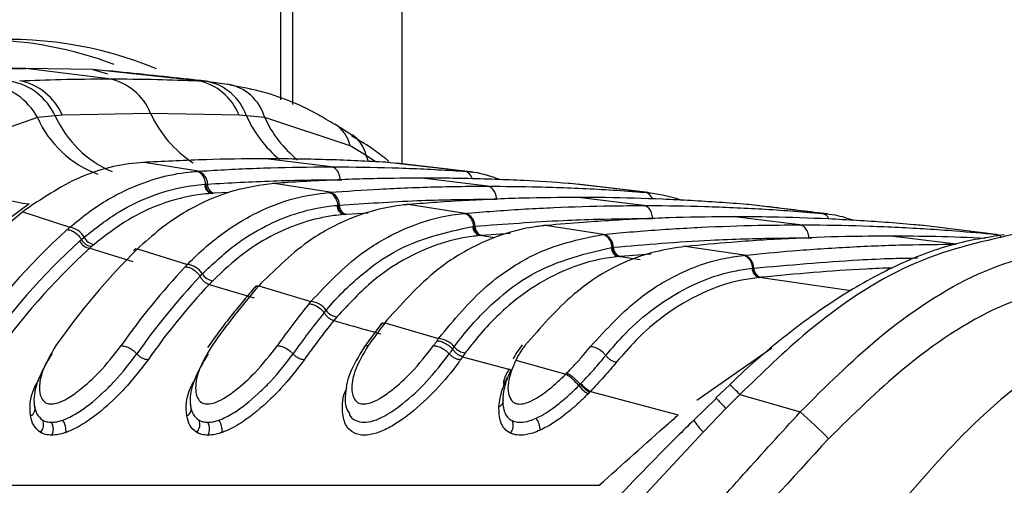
# Model space of a CAD drawing. Header units: millimetres. Extents: x 20 to 23339, y 40 to 19992.
# Tile 128 of 154: x 18136 to 18185, y 5893 to 5916. Entities that reach past the tile are written whole.
import ezdxf

# ---------------------------------------------------------------- set-up
doc = ezdxf.new("R2010")
doc.units = ezdxf.units.MM
doc.header["$LTSCALE"] = 2

msp = doc.modelspace()

# ---------------------------------------------------------------- linework, layer by layer
at = {"color": 8, "linetype": 'Continuous', "lineweight": 25}
for p, q in [((18148.631, 5911.814), (18148.631, 6410.022)), ((18154.646, 6410.022), (18154.646, 5908.625)), ((18152.993, 5908.74), (18152.88, 5909.041)), ((18153.333, 5908.726), (18152.88, 5909.041)), ((18151.59, 5907.832), (18151.67, 5907.831)), ((18146.052, 5907.195), (18145.309, 5907.158)), ((18152.981, 5906.174), (18151.881, 5906.11)), ((18159.288, 5904.938), (18158.529, 5905.053)), ((18160.047, 5905.156), (18158.634, 5905.063)), ((18174.924, 5904.945), (18175.074, 5904.942)), ((18166.528, 5903.846), (18165.432, 5904.01)), ((18167.074, 5904.131), (18165.526, 5904.019)), ((18177.026, 5902.301), (18172.444, 5902.97)), ((18169.338, 5896.867), (18173.079, 5899.471))]:
    msp.add_line(p, q, dxfattribs=at)
at = {"color": 7, "linetype": 'Continuous', "lineweight": 25}
for p, q in [((18149.216, 5911.58), (18149.216, 6410.022)), ((18132.592, 5913.313), (18135.928, 5913.367)), ((18135.928, 5913.367), (18134.452, 5913.367)), ((18140.058, 5912.856), (18135.928, 5913.367)), ((18139.264, 5913.313), (18135.928, 5913.367)), ((18144.5, 5912.76), (18139.264, 5913.313)), ((18139.264, 5913.313), (18139.99, 5913.112)), ((18144.5, 5912.76), (18144.927, 5912.734)), ((18144.927, 5912.734), (18145.949, 5912.599)), ((18142.142, 5911.138), (18137.745, 5911.043)), ((18146.544, 5911.043), (18142.142, 5911.138)), ((18136.502, 5910.932), (18132.462, 5909.515)), ((18137.383, 5911.022), (18136.502, 5910.932)), ((18137.745, 5911.043), (18137.383, 5911.022)), ((18146.911, 5911.022), (18146.544, 5911.043)), ((18147.823, 5910.932), (18146.911, 5911.022)), ((18152.075, 5909.515), (18147.823, 5910.932)), ((18152.163, 5910.048), (18151.312, 5910.597)), ((18152.88, 5909.041), (18152.075, 5909.515)), ((18141.824, 5908.696), (18141.76, 5908.698)), ((18141.918, 5908.701), (18141.824, 5908.696)), ((18144.501, 5908.256), (18141.824, 5908.696)), ((18151.14, 5908.474), (18147.883, 5908.877)), ((18153.942, 5908.696), (18153.849, 5908.701)), ((18154.003, 5908.747), (18153.865, 5908.869)), ((18157.778, 5908.256), (18153.942, 5908.696)), ((18158.209, 5908.215), (18154.41, 5908.652)), ((18144.413, 5908.25), (18144.501, 5908.256)), ((18157.778, 5908.256), (18157.865, 5908.25)), ((18148.292, 5907.646), (18148.224, 5907.648)), ((18148.37, 5907.652), (18148.292, 5907.646)), ((18151.066, 5907.207), (18148.292, 5907.646)), ((18158.918, 5907.511), (18155.661, 5907.914)), ((18163.031, 5907.646), (18162.952, 5907.652)), ((18166.769, 5907.207), (18163.031, 5907.646)), ((18144.83, 5907.606), (18144.886, 5907.61)), ((18144.887, 5907.61), (18144.972, 5907.616)), ((18145.223, 5907.153), (18145.165, 5907.149)), ((18145.309, 5907.158), (18145.223, 5907.153)), ((18150.992, 5907.201), (18151.066, 5907.207)), ((18166.923, 5907.192), (18163.403, 5907.608)), ((18166.769, 5907.207), (18166.843, 5907.201)), ((18166.696, 5906.549), (18163.44, 5906.952)), ((18136.097, 5906.629), (18134.934, 5905.765)), ((18135.926, 5906.359), (18135.777, 5906.241)), ((18135.777, 5906.241), (18138.119, 5905.468)), ((18151.421, 5906.557), (18151.469, 5906.561)), ((18151.469, 5906.561), (18151.541, 5906.567)), ((18154.97, 5906.598), (18154.898, 5906.599)), ((18155.037, 5906.604), (18154.97, 5906.598)), ((18157.814, 5906.16), (18154.97, 5906.598)), ((18171.908, 5906.598), (18171.841, 5906.604)), ((18175.577, 5906.16), (18171.908, 5906.598)), ((18151.808, 5906.104), (18151.759, 5906.1)), ((18151.881, 5906.11), (18151.808, 5906.104)), ((18157.75, 5906.154), (18157.814, 5906.16)), ((18174.474, 5905.587), (18171.218, 5905.99)), ((18175.577, 5906.16), (18175.641, 5906.154)), ((18158.188, 5905.51), (18158.23, 5905.514)), ((18158.23, 5905.514), (18158.293, 5905.52)), ((18161.803, 5905.552), (18161.728, 5905.553)), ((18161.862, 5905.558), (18161.803, 5905.552)), ((18164.701, 5905.115), (18161.803, 5905.552)), ((18180.632, 5905.552), (18180.573, 5905.558)), ((18184.247, 5905.115), (18180.632, 5905.552)), ((18138.605, 5904.777), (18138.694, 5904.857)), ((18138.695, 5904.857), (18138.825, 5904.971)), ((18158.572, 5905.057), (18158.529, 5905.053)), ((18158.634, 5905.063), (18158.572, 5905.057)), ((18164.644, 5905.11), (18164.701, 5905.115)), ((18182.252, 5904.624), (18178.996, 5905.027)), ((18184.247, 5905.115), (18184.304, 5905.11)), ((18139.198, 5904.503), (18139.112, 5904.426)), ((18139.112, 5904.426), (18141.255, 5903.764)), ((18139.324, 5904.613), (18139.198, 5904.503)), ((18141.414, 5904.419), (18141.289, 5904.301)), ((18141.612, 5904.511), (18141.489, 5904.392)), ((18141.489, 5904.392), (18143.98, 5903.619)), ((18165.089, 5904.466), (18165.126, 5904.47)), ((18165.127, 5904.47), (18165.182, 5904.475)), ((18168.73, 5904.512), (18168.678, 5904.507)), ((18168.756, 5904.51), (18168.678, 5904.51)), ((18168.808, 5904.515), (18168.756, 5904.51)), ((18171.698, 5904.074), (18168.756, 5904.51)), ((18165.47, 5904.013), (18165.432, 5904.01)), ((18165.526, 5904.019), (18165.47, 5904.013)), ((18171.647, 5904.069), (18171.698, 5904.074)), ((18172.099, 5903.426), (18172.132, 5903.43)), ((18172.132, 5903.43), (18172.181, 5903.435)), ((18144.603, 5903.034), (18144.713, 5903.149)), ((18145.233, 5902.81), (18145.054, 5902.623)), ((18172.478, 5902.973), (18172.444, 5902.97)), ((18172.527, 5902.978), (18172.478, 5902.973)), ((18145.054, 5902.623), (18147.304, 5901.962)), ((18147.42, 5902.573), (18147.315, 5902.453)), ((18147.631, 5902.664), (18147.525, 5902.545)), ((18147.525, 5902.545), (18150.125, 5901.774)), ((18150.786, 5901.216), (18150.881, 5901.33)), ((18151.418, 5901.01), (18151.264, 5900.822)), ((18153.894, 5900.821), (18153.802, 5900.703)), ((18153.582, 5900.614), (18152.757, 5899.486)), ((18153.684, 5900.718), (18153.591, 5900.6)), ((18153.802, 5900.703), (18156.486, 5899.934)), ((18157.18, 5899.402), (18157.263, 5899.516)), ((18157.814, 5899.214), (18157.68, 5899.027)), ((18157.68, 5899.027), (18160.099, 5898.364)), ((18160.425, 5899.043), (18160.323, 5898.851)), ((18160.323, 5898.851), (18162.814, 5898.157)), ((18162.814, 5898.157), (18162.876, 5898.219)), ((18163.464, 5897.586), (18163.532, 5897.655)), ((18163.532, 5897.655), (18163.568, 5897.693)), ((18170.985, 5897.63), (18170.295, 5896.97)), ((18164.003, 5897.256), (18163.93, 5897.181)), ((18164.042, 5897.297), (18164.003, 5897.256)), ((18164.042, 5897.297), (18168.421, 5896.13)), ((18170.313, 5896.952), (18169.191, 5895.867)), ((18171.483, 5897.145), (18170.791, 5896.448)), ((18171.483, 5897.145), (18174.494, 5896.277)), ((18170.791, 5896.448), (18169.667, 5895.285)), ((18169.667, 5895.285), (18165.243, 5890.523)), ((18125.228, 5892.624), (18164.473, 5892.624))]:
    msp.add_line(p, q, dxfattribs=at)
for centre, radius, start, end in [((18135.132, 5895.964), 18.851, 67.2319, 123.226), ((18133.688, 5896.178), 18.612, 69.0867, 89.7009), ((18133.65, 5909.393), 3.241, 28.3543, 81.6925), ((18134.629, 5909.747), 3.035, 24.8516, 79.8081), ((18135.058, 5909.893), 2.922, 23.1896, 78.8965), ((18139.513, 5910.072), 2.837, 22.0793, 78.9167), ((18143.973, 5910.057), 2.754, 20.9807, 78.9709), ((18144.436, 5910.159), 2.621, 19.229, 79.2083), ((18145.563, 5910.279), 2.352, 16.1178, 80.5757), ((18136.829, 5913.181), 6.593, 218.8981, 263.6208), ((18144.318, 5907.628), 0.655, 358.9411, 73.7492), ((18145.297, 5907.597), 0.468, 178.9438, 253.6041), ((18145.44, 5907.607), 0.468, 178.9399, 253.749), ((18150.882, 5906.574), 0.659, 359.3673, 73.7942), ((18156.836, 5880.709), 33.097, 129.5162, 145.2438), ((18151.891, 5906.552), 0.471, 179.3646, 253.6676), ((18152.012, 5906.562), 0.471, 179.3659, 253.7939), ((18157.63, 5905.523), 0.663, 359.7293, 73.8339), ((18160.657, 5880.238), 33.832, 132.0753, 145.1373), ((18137.995, 5904.542), 0.934, 27.3346, 82.4061), ((18158.661, 5905.508), 0.474, 179.7236, 253.7215), ((18158.766, 5905.518), 0.474, 179.7276, 253.8336), ((18161.095, 5880.059), 33.418, 132.2975, 145.1289), ((18139.198, 5905.091), 0.671, 207.9142, 262.648), ((18139.416, 5905.269), 0.662, 206.7438, 262.0561), ((18164.516, 5904.475), 0.666, 0.0425, 73.8694), ((18161.371, 5879.961), 33.075, 132.2975, 145.1289), ((18165.772, 5879.763), 34.587, 134.5948, 145.0502), ((18165.565, 5904.467), 0.476, 180.0354, 253.7688), ((18165.658, 5904.476), 0.476, 180.0407, 253.8691), ((18171.512, 5903.431), 0.669, 0.3168, 73.9014), ((18169.555, 5879.347), 35.261, 136.7608, 144.9898), ((18143.857, 5902.622), 1.005, 31.6446, 82.9971), ((18172.577, 5903.429), 0.478, 180.3085, 253.81), ((18172.659, 5903.438), 0.478, 180.3149, 253.9011), ((18169.927, 5879.222), 34.762, 136.7608, 144.9898), ((18145.324, 5903.517), 0.713, 211.0959, 262.6989), ((18170.239, 5879.097), 34.464, 136.9509, 144.9851), ((18174.635, 5878.923), 35.958, 138.9323, 144.9431), ((18147.505, 5902.276), 0.27, 85.7893, 136.5414), ((18150.003, 5900.701), 1.08, 35.6151, 83.5517), ((18178.389, 5878.548), 36.583, 140.8267, 144.914), ((18151.508, 5901.77), 0.766, 215.0962, 263.2888), ((18178.746, 5878.435), 36.066, 140.8267, 144.914), ((18179.045, 5878.321), 35.751, 140.9941, 144.912), ((18183.441, 5878.164), 37.234, 142.7489, 144.8957), ((18153.779, 5900.444), 0.26, 84.7715, 139.2109), ((18187.171, 5877.823), 37.821, 144.4429, 144.8889), ((18156.366, 5898.781), 1.159, 39.3478, 84.0737), ((18187.513, 5877.72), 37.286, 144.4429, 144.8889), ((18157.903, 5900.031), 0.822, 218.8511, 263.8367), ((18187.8, 5877.616), 36.955, 144.5933, 144.8887), ((18161.4, 5895.893), 2.669, 39.3431, 57.9911), ((18164.958, 5898.838), 1.95, 219.9742, 238.1822), ((18164.904, 5898.812), 1.743, 219.9491, 240.3599), ((18159.387, 5896.85), 0.324, 287.6377, 26.8337), ((18136.015, 5896.42), 0.372, 294.0395, 25.3165), ((18143.793, 5896.42), 0.372, 294.0395, 25.3165), ((18160.522, 5895.344), 1.02, 1.392, 37.2651), ((18161.129, 5880.816), 20.436, 43.7096, 49.158), ((18136.277, 5895.635), 0.536, 315.404, 26.0944), ((18136.639, 5895.424), 0.66, 332.5655, 30.5115), ((18137.057, 5895.358), 0.871, 353.0733, 35.7174), ((18144.055, 5895.635), 0.536, 315.404, 26.0944), ((18144.417, 5895.424), 0.66, 332.5655, 30.5115), ((18144.835, 5895.358), 0.871, 353.0733, 35.7174), ((18159.651, 5895.598), 0.551, 317.4058, 26.5142)]:
    msp.add_arc(centre, radius, start, end, dxfattribs=at)
at = {"color": 8, "linetype": 'Continuous', "lineweight": 25}
for centre, radius, start, end in [((18147.357, 5913.485), 5.718, 204.2238, 237.137), ((18141.34, 5913.083), 5.295, 203.9691, 249.7337), ((18142.34, 5913.247), 5.433, 204.1653, 247.0117), ((18152.259, 5913.376), 5.843, 203.7603, 230.7334), ((18153.127, 5913.346), 5.827, 204.4729, 230.7637), ((18150.385, 5909.149), 1.73, 12.2201, 57.2818), ((18151.203, 5908.647), 1.722, 13.2295, 55.6287), ((18157.666, 5907.757), 0.512, 13.1902, 77.3769), ((18166.666, 5906.726), 0.492, 18.754, 77.9291), ((18175.495, 5905.711), 0.457, 23.07, 79.5796), ((18184.186, 5904.712), 0.408, 40.8877, 81.2846), ((18166.965, 5893.005), 6.128, 42.4981, 49.0349), ((18186.246, 5911.641), 21.672, 222.6047, 224.5102), ((18171.455, 5897.244), 2.652, 211.0704, 227.5908)]:
    msp.add_arc(centre, radius, start, end, dxfattribs=at)
at = {"color": 7, "linetype": 'Continuous', "lineweight": 25}
for points, knots in [([(18145.013, 5912.726), (18144.69, 5912.762), (18143.075, 5912.942), (18141.375, 5913.117), (18140.015, 5913.258)], [0, 0, 0, 0, 0.200298, 1, 1, 1, 1]), ([(18135.621, 5912.76), (18136.299, 5912.786), (18137.777, 5912.843), (18139.257, 5912.852), (18140.058, 5912.856)], [0, 0, 0, 0, 0.4584832, 1, 1, 1, 1]), ([(18140.058, 5912.856), (18140.86, 5912.852), (18142.34, 5912.843), (18143.821, 5912.786), (18144.5, 5912.76)], [0, 0, 0, 0, 0.5415168, 1, 1, 1, 1]), ([(18151.308, 5910.584), (18151.029, 5910.753), (18149.837, 5911.477), (18148.086, 5912.18), (18146.581, 5912.457), (18146.094, 5912.546)], [0, 0, 0, 0, 0.17079, 0.731881, 1, 1, 1, 1]), ([(18153.852, 5908.868), (18153.617, 5909.054), (18153.078, 5909.481), (18152.482, 5909.82), (18152.145, 5910.012)], [0, 0, 0, 0, 0.4346524, 1, 1, 1, 1]), ([(18141.824, 5908.696), (18141.818, 5908.695), (18140.803, 5908.636), (18138.736, 5908.219), (18136.871, 5906.985), (18135.926, 5906.359)], [0, 0, 0, 0, 0.0028118, 0.4941324, 1, 1, 1, 1]), ([(18147.883, 5908.877), (18147.835, 5908.877), (18146.841, 5908.876), (18144.852, 5908.849), (18142.912, 5908.751), (18141.918, 5908.701)], [0, 0, 0, 0, 0.024033, 0.499895, 1, 1, 1, 1]), ([(18153.849, 5908.701), (18153.8, 5908.704), (18152.806, 5908.762), (18150.818, 5908.852), (18148.877, 5908.868), (18147.883, 5908.877)], [0, 0, 0, 0, 0.024244, 0.500106, 1, 1, 1, 1]), ([(18138.119, 5905.468), (18138.426, 5905.722), (18139.364, 5906.498), (18141.316, 5907.615), (18143.162, 5908.143), (18144.291, 5908.24), (18144.413, 5908.25)], [0, 0, 0, 0, 0.160385, 0.490153, 0.944734, 1, 1, 1, 1]), ([(18144.886, 5907.61), (18144.879, 5907.662), (18144.859, 5907.804), (18144.766, 5908.014), (18144.607, 5908.195), (18144.478, 5908.232), (18144.413, 5908.25)], [0, 0, 0, 0, 0.160981, 0.440654, 0.720327, 1, 1, 1, 1]), ([(18144.501, 5908.256), (18144.647, 5908.266), (18145.739, 5908.336), (18147.777, 5908.431), (18149.845, 5908.472), (18150.965, 5908.473), (18151.14, 5908.474)], [0, 0, 0, 0, 0.0661, 0.493687, 0.921273, 1, 1, 1, 1]), ([(18151.59, 5907.832), (18151.584, 5907.885), (18151.569, 5908.027), (18151.485, 5908.237), (18151.331, 5908.418), (18151.204, 5908.455), (18151.14, 5908.474)], [0, 0, 0, 0, 0.161092, 0.440728, 0.720364, 1, 1, 1, 1]), ([(18151.14, 5908.474), (18151.314, 5908.473), (18152.435, 5908.472), (18154.502, 5908.431), (18156.54, 5908.336), (18157.632, 5908.266), (18157.778, 5908.256)], [0, 0, 0, 0, 0.078728, 0.506313, 0.933899, 1, 1, 1, 1]), ([(18157.865, 5908.25), (18157.991, 5908.241), (18158.566, 5908.198), (18159.124, 5907.995), (18159.56, 5907.838)], [0, 0, 0, 0, 0.220456, 1, 1, 1, 1]), ([(18148.292, 5907.646), (18147.617, 5907.556), (18146.443, 5907.4), (18144.592, 5906.675), (18143.014, 5905.752), (18142, 5904.854), (18141.612, 5904.511)], [0, 0, 0, 0, 0.284926, 0.4961, 0.80713, 1, 1, 1, 1]), ([(18144.972, 5907.616), (18146.061, 5907.677), (18147.714, 5907.77), (18149.921, 5907.824), (18151.038, 5907.83), (18151.59, 5907.832)], [0, 0, 0, 0, 0.493682, 0.749994, 1, 1, 1, 1]), ([(18155.661, 5907.914), (18154.919, 5907.91), (18153.704, 5907.902), (18151.476, 5907.836), (18149.788, 5907.751), (18148.573, 5907.666), (18148.37, 5907.652)], [0, 0, 0, 0, 0.305202, 0.499842, 0.916458, 1, 1, 1, 1]), ([(18162.952, 5907.652), (18162.21, 5907.701), (18160.996, 5907.781), (18158.767, 5907.874), (18157.078, 5907.912), (18155.863, 5907.914), (18155.661, 5907.914)], [0, 0, 0, 0, 0.305522, 0.500162, 0.917082, 1, 1, 1, 1]), ([(18138.825, 5904.971), (18139.4, 5905.422), (18140.472, 5906.262), (18142.314, 5907.126), (18143.756, 5907.508), (18144.646, 5907.589), (18144.83, 5907.606)], [0, 0, 0, 0, 0.310244, 0.578241, 0.913143, 1, 1, 1, 1]), ([(18143.98, 5903.619), (18143.989, 5903.629), (18144.583, 5904.244), (18145.645, 5905.162), (18147.447, 5906.26), (18149.172, 5906.953), (18150.447, 5907.127), (18150.992, 5907.201)], [0, 0, 0, 0, 0.004308, 0.292825, 0.491944, 0.782685, 1, 1, 1, 1]), ([(18151.469, 5906.561), (18151.461, 5906.613), (18151.44, 5906.756), (18151.346, 5906.965), (18151.186, 5907.146), (18151.056, 5907.183), (18150.992, 5907.201)], [0, 0, 0, 0, 0.161012, 0.440674, 0.720337, 1, 1, 1, 1]), ([(18151.066, 5907.207), (18151.89, 5907.265), (18153.186, 5907.357), (18155.501, 5907.462), (18157.295, 5907.507), (18158.616, 5907.511), (18158.918, 5907.511)], [0, 0, 0, 0, 0.314829, 0.495571, 0.884785, 1, 1, 1, 1]), ([(18159.368, 5906.87), (18159.363, 5906.922), (18159.348, 5907.065), (18159.263, 5907.274), (18159.11, 5907.456), (18158.982, 5907.493), (18158.918, 5907.511)], [0, 0, 0, 0, 0.161092, 0.440728, 0.720364, 1, 1, 1, 1]), ([(18158.918, 5907.511), (18159.765, 5907.505), (18161.086, 5907.496), (18163.425, 5907.419), (18165.195, 5907.325), (18166.491, 5907.228), (18166.769, 5907.207)], [0, 0, 0, 0, 0.32369, 0.504431, 0.893531, 1, 1, 1, 1]), ([(18166.843, 5907.201), (18166.905, 5907.196), (18167.513, 5907.141), (18168.111, 5906.97), (18168.649, 5906.816)], [0, 0, 0, 0, 0.101631, 1, 1, 1, 1]), ([(18145.165, 5907.149), (18144.987, 5907.134), (18144.122, 5907.059), (18142.721, 5906.695), (18140.929, 5905.863), (18139.885, 5905.05), (18139.324, 5904.613)], [0, 0, 0, 0, 0.08676, 0.421461, 0.689498, 1, 1, 1, 1]), ([(18151.541, 5906.567), (18152.833, 5906.653), (18154.691, 5906.777), (18157.3, 5906.856), (18158.617, 5906.865), (18159.368, 5906.87)], [0, 0, 0, 0, 0.495563, 0.712251, 1, 1, 1, 1]), ([(18163.44, 5906.952), (18162.512, 5906.945), (18161.112, 5906.934), (18158.765, 5906.851), (18156.891, 5906.75), (18155.492, 5906.639), (18155.037, 5906.604)], [0, 0, 0, 0, 0.330895, 0.499787, 0.837714, 1, 1, 1, 1]), ([(18171.841, 5906.604), (18170.914, 5906.673), (18169.514, 5906.779), (18167.167, 5906.89), (18165.294, 5906.944), (18163.893, 5906.95), (18163.44, 5906.952)], [0, 0, 0, 0, 0.3313219, 0.5002136, 0.8381408, 1, 1, 1, 1]), ([(18144.713, 5903.149), (18145.235, 5903.64), (18146.228, 5904.577), (18148.288, 5905.833), (18150.041, 5906.417), (18151.251, 5906.54), (18151.421, 5906.557)], [0, 0, 0, 0, 0.260049, 0.495705, 0.929228, 1, 1, 1, 1]), ([(18154.97, 5906.598), (18154.872, 5906.589), (18154.057, 5906.513), (18152.748, 5906.205), (18151.238, 5905.533), (18149.539, 5904.529), (18148.436, 5903.451), (18147.631, 5902.664)], [0, 0, 0, 0, 0.037003, 0.308027, 0.496839, 0.632749, 1, 1, 1, 1]), ([(18157.814, 5906.16), (18157.866, 5906.164), (18158.862, 5906.251), (18160.332, 5906.357), (18162.697, 5906.478), (18164.661, 5906.539), (18166.152, 5906.546), (18166.696, 5906.549)], [0, 0, 0, 0, 0.017392, 0.336932, 0.496696, 0.8163, 1, 1, 1, 1]), ([(18167.146, 5905.908), (18167.141, 5905.96), (18167.126, 5906.102), (18167.041, 5906.312), (18166.888, 5906.494), (18166.76, 5906.531), (18166.696, 5906.549)], [0, 0, 0, 0, 0.161092, 0.440728, 0.720364, 1, 1, 1, 1]), ([(18166.696, 5906.549), (18166.767, 5906.549), (18167.785, 5906.548), (18169.276, 5906.524), (18171.642, 5906.436), (18173.585, 5906.325), (18175.054, 5906.203), (18175.577, 5906.16)], [0, 0, 0, 0, 0.023999, 0.34354, 0.503304, 0.822907, 1, 1, 1, 1]), ([(18175.858, 5906.13), (18174.982, 5906.236), (18173.786, 5906.382), (18172.555, 5906.527), (18172.225, 5906.566)], [0, 0, 0, 0, 0.73219, 1, 1, 1, 1]), ([(18151.759, 5906.1), (18151.594, 5906.084), (18150.419, 5905.97), (18148.714, 5905.409), (18146.71, 5904.195), (18145.741, 5903.287), (18145.233, 5902.81)], [0, 0, 0, 0, 0.070691, 0.503986, 0.739713, 1, 1, 1, 1]), ([(18150.125, 5901.774), (18150.939, 5902.635), (18152.043, 5903.801), (18153.754, 5904.899), (18155.248, 5905.634), (18156.644, 5906.028), (18157.555, 5906.132), (18157.75, 5906.154)], [0, 0, 0, 0, 0.363104, 0.492334, 0.672218, 0.929868, 1, 1, 1, 1]), ([(18158.23, 5905.514), (18158.222, 5905.566), (18158.2, 5905.708), (18158.105, 5905.918), (18157.944, 5906.099), (18157.814, 5906.135), (18157.75, 5906.154)], [0, 0, 0, 0, 0.161031, 0.440687, 0.720344, 1, 1, 1, 1]), ([(18158.293, 5905.52), (18159.757, 5905.63), (18161.787, 5905.784), (18164.739, 5905.889), (18166.226, 5905.9), (18167.146, 5905.908)], [0, 0, 0, 0, 0.496689, 0.688219, 1, 1, 1, 1]), ([(18171.218, 5905.99), (18171.078, 5905.989), (18169.992, 5905.988), (18168.432, 5905.959), (18166.066, 5905.866), (18164.033, 5905.747), (18162.475, 5905.611), (18161.862, 5905.558)], [0, 0, 0, 0, 0.04475, 0.348076, 0.499734, 0.80312, 1, 1, 1, 1]), ([(18180.573, 5905.558), (18180.432, 5905.57), (18179.347, 5905.669), (18177.787, 5905.784), (18175.422, 5905.91), (18173.39, 5905.978), (18171.83, 5905.986), (18171.218, 5905.99)], [0, 0, 0, 0, 0.045283, 0.348609, 0.500266, 0.803652, 1, 1, 1, 1]), ([(18175.641, 5906.154), (18175.837, 5906.135), (18176.351, 5906.084), (18176.853, 5905.917), (18177.165, 5905.814)], [0, 0, 0, 0, 0.379338, 1, 1, 1, 1]), ([(18137.986, 5905.35), (18137.986, 5905.351), (18138.031, 5905.39), (18138.075, 5905.429), (18138.119, 5905.468)], [0, 0, 0, 0, 0.0094, 1, 1, 1, 1]), ([(18137.986, 5905.35), (18138.055, 5905.341), (18138.193, 5905.323), (18138.419, 5905.185), (18138.59, 5905.018), (18138.667, 5904.9), (18138.694, 5904.857)], [0, 0, 0, 0, 0.281356, 0.561532, 0.840526, 1, 1, 1, 1]), ([(18150.881, 5901.33), (18150.926, 5901.384), (18151.505, 5902.07), (18152.601, 5903.131), (18154.944, 5904.796), (18156.848, 5905.215), (18158.188, 5905.51)], [0, 0, 0, 0, 0.022107, 0.283651, 0.496206, 1, 1, 1, 1]), ([(18161.803, 5905.552), (18161.574, 5905.526), (18160.633, 5905.417), (18159.207, 5904.999), (18157.72, 5904.251), (18155.929, 5903.08), (18154.769, 5901.793), (18153.894, 5900.821)], [0, 0, 0, 0, 0.0787016, 0.3245888, 0.4966869, 0.6200339, 1, 1, 1, 1]), ([(18164.701, 5905.115), (18164.902, 5905.134), (18166.048, 5905.243), (18167.668, 5905.366), (18170.033, 5905.497), (18172.144, 5905.573), (18173.783, 5905.582), (18174.474, 5905.587)], [0, 0, 0, 0, 0.061922, 0.352279, 0.497453, 0.787868, 1, 1, 1, 1]), ([(18174.924, 5904.945), (18174.919, 5904.997), (18174.904, 5905.14), (18174.819, 5905.35), (18174.666, 5905.531), (18174.538, 5905.568), (18174.474, 5905.587)], [0, 0, 0, 0, 0.161092, 0.440728, 0.720364, 1, 1, 1, 1]), ([(18174.474, 5905.587), (18174.693, 5905.586), (18175.858, 5905.584), (18177.496, 5905.549), (18179.862, 5905.451), (18181.955, 5905.323), (18183.574, 5905.176), (18184.247, 5905.115)], [0, 0, 0, 0, 0.067017, 0.357375, 0.502549, 0.792963, 1, 1, 1, 1]), ([(18158.529, 5905.053), (18158.398, 5905.04), (18157.095, 5904.905), (18155.264, 5904.249), (18153.034, 5902.745), (18152.006, 5901.641), (18151.418, 5901.01)], [0, 0, 0, 0, 0.050673, 0.503819, 0.716324, 1, 1, 1, 1]), ([(18156.486, 5899.934), (18157.247, 5900.855), (18158.388, 5902.236), (18160.042, 5903.437), (18161.929, 5904.547), (18163.464, 5904.865), (18164.644, 5905.11)], [0, 0, 0, 0, 0.328466, 0.492618, 0.610176, 1, 1, 1, 1]), ([(18165.126, 5904.47), (18165.118, 5904.522), (18165.096, 5904.664), (18165.001, 5904.873), (18164.838, 5905.054), (18164.709, 5905.091), (18164.644, 5905.11)], [0, 0, 0, 0, 0.161045, 0.440696, 0.720348, 1, 1, 1, 1]), ([(18165.182, 5904.475), (18166.796, 5904.61), (18168.974, 5904.791), (18172.223, 5904.921), (18173.857, 5904.936), (18174.924, 5904.945)], [0, 0, 0, 0, 0.497444, 0.671476, 1, 1, 1, 1]), ([(18178.996, 5905.027), (18178.244, 5905.022), (18176.546, 5905.011), (18173.9, 5904.911), (18171.255, 5904.745), (18169.559, 5904.586), (18168.808, 5904.515)], [0, 0, 0, 0, 0.2211371, 0.4996836, 0.7787658, 1, 1, 1, 1]), ([(18184.655, 5905.093), (18183.797, 5904.96), (18181.992, 5904.68), (18179.229, 5903.597), (18176.401, 5902.034), (18173.666, 5900.042), (18171.865, 5898.5), (18171.016, 5897.661), (18170.984, 5897.629)], [0, 0, 0, 0, 0.181359, 0.381521, 0.58365, 0.789899, 0.992003, 1, 1, 1, 1]), ([(18185.106, 5905.107), (18183.403, 5904.726), (18180.024, 5903.97), (18175.271, 5900.809), (18172.592, 5898.217), (18171.483, 5897.145)], [0, 0, 0, 0, 0.373601, 0.740943, 1, 1, 1, 1]), ([(18183.718, 5904.913), (18182.894, 5904.948), (18181.32, 5905.015), (18179.746, 5905.023), (18178.996, 5905.027)], [0, 0, 0, 0, 0.52375, 1, 1, 1, 1]), ([(18157.263, 5899.516), (18157.394, 5899.691), (18158.031, 5900.539), (18159.196, 5901.754), (18161.601, 5903.627), (18163.627, 5904.114), (18165.089, 5904.466)], [0, 0, 0, 0, 0.062027, 0.301058, 0.495826, 1, 1, 1, 1]), ([(18168.756, 5904.51), (18168.266, 5904.435), (18166.336, 5904.142), (18163.472, 5902.677), (18161.561, 5900.479), (18160.778, 5899.578)], [0, 0, 0, 0, 0.167171, 0.658602, 1, 1, 1, 1]), ([(18171.698, 5904.074), (18172.503, 5904.153), (18174.252, 5904.323), (18176.952, 5904.497), (18179.665, 5904.606), (18181.433, 5904.619), (18182.252, 5904.624)], [0, 0, 0, 0, 0.229155, 0.497999, 0.767356, 1, 1, 1, 1]), ([(18174.494, 5896.277), (18175.758, 5897.536), (18178.559, 5900.325), (18183.414, 5903.528), (18186.72, 5904.269), (18188.374, 5904.639)], [0, 0, 0, 0, 0.291567, 0.64553, 1, 1, 1, 1]), ([(18165.432, 5904.01), (18165.365, 5904.003), (18163.944, 5903.853), (18161.982, 5903.125), (18159.699, 5901.397), (18158.564, 5900.209), (18157.942, 5899.384), (18157.814, 5899.214)], [0, 0, 0, 0, 0.023785, 0.504037, 0.698785, 0.937924, 1, 1, 1, 1]), ([(18164.048, 5899.528), (18164.85, 5900.401), (18166.22, 5901.895), (18168.485, 5903.232), (18170.225, 5903.864), (18171.291, 5904.018), (18171.647, 5904.069)], [0, 0, 0, 0, 0.360245, 0.616478, 0.87209, 1, 1, 1, 1]), ([(18172.132, 5903.43), (18172.123, 5903.482), (18172.101, 5903.624), (18172.005, 5903.833), (18171.842, 5904.014), (18171.712, 5904.051), (18171.647, 5904.069)], [0, 0, 0, 0, 0.161052, 0.440701, 0.720351, 1, 1, 1, 1]), ([(18143.868, 5903.502), (18143.868, 5903.502), (18143.906, 5903.542), (18143.943, 5903.581), (18143.98, 5903.619)], [0, 0, 0, 0, 0.0095078, 1, 1, 1, 1]), ([(18143.868, 5903.502), (18143.937, 5903.494), (18144.076, 5903.477), (18144.309, 5903.347), (18144.49, 5903.188), (18144.573, 5903.076), (18144.603, 5903.035)], [0, 0, 0, 0, 0.279613, 0.559227, 0.83884, 1, 1, 1, 1]), ([(18164.809, 5899.084), (18165.131, 5899.46), (18165.89, 5900.346), (18167.926, 5902.096), (18170.118, 5903.149), (18171.802, 5903.385), (18172.099, 5903.426)], [0, 0, 0, 0, 0.155855, 0.367463, 0.888474, 1, 1, 1, 1]), ([(18145.054, 5902.623), (18145.016, 5902.634), (18144.941, 5902.657), (18144.812, 5902.751), (18144.69, 5902.879), (18144.632, 5902.983), (18144.603, 5903.035)], [0, 0, 0, 0, 0.249971, 0.499954, 0.749961, 1, 1, 1, 1]), ([(18172.444, 5902.97), (18172.155, 5902.93), (18170.518, 5902.706), (18168.385, 5901.688), (18166.402, 5899.99), (18165.663, 5899.129), (18165.349, 5898.763)], [0, 0, 0, 0, 0.11142, 0.63228, 0.84401, 1, 1, 1, 1]), ([(18189.133, 5902.92), (18187.57, 5902.565), (18184.439, 5901.854), (18179.804, 5898.784), (18177.119, 5896.138), (18175.901, 5894.938)], [0, 0, 0, 0, 0.352553, 0.706371, 1, 1, 1, 1]), ([(18147.31, 5902.462), (18146.819, 5901.881), (18146.016, 5900.929), (18145.27, 5899.891), (18144.979, 5899.486)], [0, 0, 0, 0, 0.610035, 1, 1, 1, 1]), ([(18150.028, 5901.657), (18150.029, 5901.657), (18150.061, 5901.696), (18150.093, 5901.735), (18150.125, 5901.774)], [0, 0, 0, 0, 0.009578, 1, 1, 1, 1]), ([(18150.028, 5901.657), (18150.098, 5901.649), (18150.237, 5901.633), (18150.476, 5901.511), (18150.666, 5901.361), (18150.754, 5901.255), (18150.787, 5901.216)], [0, 0, 0, 0, 0.279617, 0.559234, 0.838851, 1, 1, 1, 1]), ([(18194.488, 5901.505), (18192.567, 5901.068), (18188.724, 5900.195), (18183.385, 5896.243), (18180.412, 5892.765), (18179.103, 5891.234)], [0, 0, 0, 0, 0.358898, 0.717892, 1, 1, 1, 1]), ([(18151.264, 5900.822), (18151.225, 5900.834), (18151.147, 5900.856), (18151.012, 5900.946), (18150.882, 5901.068), (18150.818, 5901.166), (18150.786, 5901.216)], [0, 0, 0, 0, 0.249976, 0.499962, 0.749967, 1, 1, 1, 1]), ([(18151.264, 5900.822), (18151.524, 5900.748), (18152.297, 5900.529), (18153.078, 5900.309), (18153.595, 5900.163)], [0, 0, 0, 0, 0.336503, 1, 1, 1, 1]), ([(18156.402, 5899.817), (18156.402, 5899.817), (18156.43, 5899.856), (18156.458, 5899.895), (18156.486, 5899.934)], [0, 0, 0, 0, 0.009627, 1, 1, 1, 1]), ([(18156.402, 5899.817), (18156.472, 5899.809), (18156.612, 5899.794), (18156.857, 5899.679), (18157.052, 5899.538), (18157.146, 5899.439), (18157.18, 5899.402)], [0, 0, 0, 0, 0.279619, 0.559239, 0.838858, 1, 1, 1, 1]), ([(18137.423, 5899.577), (18137.166, 5899.149), (18136.709, 5898.385), (18136.556, 5897.46), (18136.682, 5896.931), (18136.92, 5896.704), (18137.21, 5896.651), (18137.574, 5896.73), (18138.057, 5896.967), (18138.757, 5897.463), (18139.733, 5898.361), (18140.324, 5899.123), (18140.675, 5899.577)], [0, 0, 0, 0, 0.181549, 0.323795, 0.40885, 0.462296, 0.504185, 0.545984, 0.60056, 0.677304, 0.807908, 1, 1, 1, 1]), ([(18140.675, 5899.577), (18140.745, 5899.569), (18140.886, 5899.554), (18141.131, 5899.44), (18141.327, 5899.3), (18141.421, 5899.202), (18141.456, 5899.165)], [0, 0, 0, 0, 0.279636, 0.559272, 0.838908, 1, 1, 1, 1]), ([(18145.201, 5899.577), (18144.944, 5899.149), (18144.487, 5898.385), (18144.335, 5897.46), (18144.46, 5896.931), (18144.698, 5896.704), (18144.988, 5896.651), (18145.352, 5896.73), (18145.835, 5896.967), (18146.535, 5897.463), (18147.511, 5898.361), (18148.102, 5899.123), (18148.453, 5899.577)], [0, 0, 0, 0, 0.181549, 0.323795, 0.40885, 0.462296, 0.504185, 0.545984, 0.60056, 0.677304, 0.807908, 1, 1, 1, 1]), ([(18148.453, 5899.577), (18148.524, 5899.569), (18148.664, 5899.554), (18148.909, 5899.44), (18149.106, 5899.3), (18149.2, 5899.202), (18149.234, 5899.165)], [0, 0, 0, 0, 0.279636, 0.559272, 0.838908, 1, 1, 1, 1]), ([(18152.768, 5899.481), (18152.498, 5899.048), (18151.994, 5898.24), (18151.81, 5897.178), (18151.835, 5896.475), (18152.021, 5896.224), (18152.046, 5896.19)], [0, 0, 0, 0, 0.396946, 0.740682, 0.964732, 1, 1, 1, 1]), ([(18152.979, 5899.577), (18152.723, 5899.149), (18152.265, 5898.385), (18152.113, 5897.46), (18152.238, 5896.931), (18152.477, 5896.704), (18152.766, 5896.651), (18153.13, 5896.73), (18153.613, 5896.967), (18154.313, 5897.463), (18155.289, 5898.361), (18155.88, 5899.123), (18156.232, 5899.577)], [0, 0, 0, 0, 0.181549, 0.323795, 0.40885, 0.462296, 0.504185, 0.545984, 0.60056, 0.677304, 0.807908, 1, 1, 1, 1]), ([(18152.979, 5899.577), (18152.916, 5899.572), (18152.818, 5899.563), (18152.781, 5899.501), (18152.768, 5899.478)], [0, 0, 0, 0, 0.6364762, 1, 1, 1, 1]), ([(18156.232, 5899.577), (18156.302, 5899.569), (18156.442, 5899.554), (18156.687, 5899.44), (18156.884, 5899.3), (18156.978, 5899.202), (18157.012, 5899.165)], [0, 0, 0, 0, 0.279636, 0.559272, 0.838908, 1, 1, 1, 1]), ([(18157.68, 5899.027), (18157.64, 5899.038), (18157.56, 5899.06), (18157.42, 5899.145), (18157.284, 5899.261), (18157.214, 5899.355), (18157.18, 5899.402)], [0, 0, 0, 0, 0.249979, 0.499967, 0.749972, 1, 1, 1, 1]), ([(18160.648, 5899.613), (18160.556, 5899.493), (18160.377, 5899.261), (18160.25, 5899.014), (18160.189, 5898.896)], [0, 0, 0, 0, 0.517915, 1, 1, 1, 1]), ([(18160.778, 5899.578), (18160.735, 5899.519), (18160.648, 5899.401), (18160.531, 5899.222), (18160.46, 5899.102), (18160.425, 5899.043)], [0, 0, 0, 0, 0.335805, 0.671409, 1, 1, 1, 1]), ([(18162.876, 5898.219), (18162.906, 5898.25), (18163.069, 5898.419), (18163.356, 5898.724), (18163.722, 5899.132), (18163.94, 5899.396), (18164.048, 5899.528)], [0, 0, 0, 0, 0.0699535, 0.379787, 0.6898702, 1, 1, 1, 1]), ([(18164.809, 5899.084), (18164.776, 5899.122), (18164.688, 5899.227), (18164.499, 5899.377), (18164.259, 5899.501), (18164.119, 5899.519), (18164.048, 5899.528)], [0, 0, 0, 0, 0.16106, 0.440707, 0.720353, 1, 1, 1, 1]), ([(18137.227, 5899.165), (18136.958, 5898.717), (18136.463, 5897.892), (18136.307, 5897.018), (18136.345, 5896.637), (18136.351, 5896.579)], [0, 0, 0, 0, 0.500688, 0.922786, 1, 1, 1, 1]), ([(18137.764, 5895.867), (18137.823, 5895.889), (18138.112, 5895.998), (18138.848, 5896.423), (18139.656, 5897.106), (18140.624, 5898.079), (18141.106, 5898.709), (18141.456, 5899.165)], [0, 0, 0, 0, 0.041437, 0.201296, 0.499179, 0.63727, 1, 1, 1, 1]), ([(18142.013, 5898.872), (18141.64, 5898.384), (18141.124, 5897.709), (18140.075, 5896.653), (18139.17, 5895.889), (18138.334, 5895.409), (18137.993, 5895.281), (18137.921, 5895.253)], [0, 0, 0, 0, 0.35082, 0.485426, 0.783992, 0.954198, 1, 1, 1, 1]), ([(18145.005, 5899.165), (18144.736, 5898.717), (18144.241, 5897.892), (18144.085, 5897.018), (18144.123, 5896.637), (18144.129, 5896.579)], [0, 0, 0, 0, 0.500688, 0.922786, 1, 1, 1, 1]), ([(18145.542, 5895.867), (18145.601, 5895.889), (18145.89, 5895.998), (18146.626, 5896.423), (18147.434, 5897.106), (18148.402, 5898.079), (18148.885, 5898.709), (18149.234, 5899.165)], [0, 0, 0, 0, 0.041437, 0.201296, 0.499179, 0.63727, 1, 1, 1, 1]), ([(18149.791, 5898.872), (18149.418, 5898.384), (18148.902, 5897.709), (18147.853, 5896.653), (18146.948, 5895.889), (18146.113, 5895.409), (18145.772, 5895.281), (18145.699, 5895.253)], [0, 0, 0, 0, 0.35082, 0.485426, 0.783992, 0.954198, 1, 1, 1, 1]), ([(18152.041, 5896.182), (18152.044, 5896.167), (18152.082, 5896.005), (18152.325, 5895.834), (18152.741, 5895.727), (18153.254, 5895.821), (18153.919, 5896.12), (18154.848, 5896.768), (18155.996, 5897.846), (18156.656, 5898.703), (18157.012, 5899.165)], [0, 0, 0, 0, 0.01048, 0.113761, 0.20112, 0.286036, 0.37502, 0.520212, 0.741385, 1, 1, 1, 1]), ([(18160.323, 5898.851), (18160.168, 5898.473), (18159.928, 5897.886), (18159.93, 5897.205), (18160.069, 5896.868), (18160.282, 5896.704), (18160.517, 5896.65), (18160.877, 5896.718), (18161.396, 5896.965), (18162.085, 5897.456), (18162.554, 5897.907), (18162.814, 5898.157)], [0, 0, 0, 0, 0.231984, 0.360069, 0.466873, 0.51259, 0.572217, 0.631946, 0.711676, 0.840177, 1, 1, 1, 1]), ([(18163.568, 5897.693), (18163.787, 5897.923), (18164.236, 5898.398), (18164.615, 5898.851), (18164.809, 5899.084)], [0, 0, 0, 0, 0.48654, 1, 1, 1, 1]), ([(18160.082, 5898.36), (18159.992, 5898.161), (18159.781, 5897.693), (18159.714, 5897.25), (18159.676, 5896.996)], [0, 0, 0, 0, 0.426364, 1, 1, 1, 1]), ([(18160.004, 5898.428), (18159.876, 5898.211), (18159.731, 5897.965), (18159.709, 5897.709), (18159.706, 5897.677)], [0, 0, 0, 0, 0.876926, 1, 1, 1, 1]), ([(18165.349, 5898.763), (18165.144, 5898.518), (18164.746, 5898.041), (18164.272, 5897.54), (18164.042, 5897.297)], [0, 0, 0, 0, 0.514824, 1, 1, 1, 1]), ([(18159.485, 5896.542), (18159.524, 5896.817), (18159.591, 5897.294), (18159.816, 5897.798), (18159.912, 5898.012)], [0, 0, 0, 0, 0.576286, 1, 1, 1, 1]), ([(18162.876, 5898.219), (18162.928, 5898.19), (18163.032, 5898.13), (18163.235, 5897.964), (18163.409, 5897.796), (18163.499, 5897.693), (18163.532, 5897.655)], [0, 0, 0, 0, 0.279668, 0.559337, 0.839005, 1, 1, 1, 1]), ([(18136.166, 5896.08), (18136.166, 5896.084), (18136.106, 5896.491), (18136.126, 5897.072), (18136.453, 5897.663), (18136.515, 5897.774)], [0, 0, 0, 0, 0.008131, 0.813202, 1, 1, 1, 1]), ([(18143.945, 5896.08), (18143.944, 5896.084), (18143.884, 5896.491), (18143.904, 5897.072), (18144.231, 5897.663), (18144.293, 5897.774)], [0, 0, 0, 0, 0.008131, 0.813202, 1, 1, 1, 1]), ([(18161.334, 5895.962), (18161.428, 5896.008), (18161.818, 5896.197), (18162.432, 5896.636), (18163.036, 5897.161), (18163.348, 5897.47), (18163.464, 5897.586)], [0, 0, 0, 0, 0.124287, 0.511412, 0.81784, 1, 1, 1, 1]), ([(18159.676, 5896.996), (18159.679, 5896.757), (18159.684, 5896.311), (18159.93, 5895.959), (18160.119, 5895.857), (18160.144, 5895.844)], [0, 0, 0, 0, 0.500878, 0.934932, 1, 1, 1, 1]), ([(18163.93, 5897.181), (18163.805, 5897.057), (18163.466, 5896.719), (18162.795, 5896.135), (18162.101, 5895.641), (18161.654, 5895.423), (18161.542, 5895.369)], [0, 0, 0, 0, 0.175438, 0.474731, 0.868035, 1, 1, 1, 1]), ([(18136.351, 5896.579), (18136.381, 5896.433), (18136.44, 5896.141), (18136.652, 5895.961), (18136.758, 5895.871)], [0, 0, 0, 0, 0.500365, 1, 1, 1, 1]), ([(18144.129, 5896.579), (18144.159, 5896.433), (18144.218, 5896.141), (18144.43, 5895.961), (18144.537, 5895.871)], [0, 0, 0, 0, 0.5003646, 1, 1, 1, 1]), ([(18160.056, 5895.225), (18160.026, 5895.242), (18159.799, 5895.362), (18159.505, 5895.763), (18159.492, 5896.275), (18159.485, 5896.542)], [0, 0, 0, 0, 0.069549, 0.515215, 1, 1, 1, 1]), ([(18136.659, 5895.259), (18136.53, 5895.366), (18136.277, 5895.574), (18136.203, 5895.914), (18136.166, 5896.08)], [0, 0, 0, 0, 0.511867, 1, 1, 1, 1]), ([(18144.437, 5895.259), (18144.308, 5895.366), (18144.055, 5895.574), (18143.981, 5895.914), (18143.945, 5896.08)], [0, 0, 0, 0, 0.511867, 1, 1, 1, 1]), ([(18158.324, 5877.813), (18160.105, 5879.854), (18163.523, 5883.77), (18168.891, 5890.134), (18172.607, 5894.208), (18174.494, 5896.277)], [0, 0, 0, 0, 0.3490223, 0.6695796, 1, 1, 1, 1]), ([(18160.144, 5895.844), (18160.188, 5895.825), (18160.305, 5895.775), (18160.588, 5895.742), (18160.955, 5895.804), (18161.232, 5895.919), (18161.334, 5895.962)], [0, 0, 0, 0, 0.147341, 0.391101, 0.775571, 1, 1, 1, 1]), ([(18164.473, 5892.624), (18165.624, 5893.656), (18166.933, 5894.83), (18168.261, 5895.991), (18168.421, 5896.13)], [0, 0, 0, 0, 0.879479, 1, 1, 1, 1]), ([(18136.758, 5895.871), (18136.773, 5895.863), (18136.836, 5895.827), (18136.976, 5895.774), (18137.125, 5895.764), (18137.208, 5895.759)], [0, 0, 0, 0, 0.121302, 0.507466, 1, 1, 1, 1]), ([(18137.208, 5895.759), (18137.295, 5895.764), (18137.452, 5895.774), (18137.644, 5895.826), (18137.744, 5895.86), (18137.764, 5895.867)], [0, 0, 0, 0, 0.492803, 0.8970235, 1, 1, 1, 1]), ([(18144.537, 5895.871), (18144.552, 5895.863), (18144.615, 5895.827), (18144.754, 5895.774), (18144.903, 5895.764), (18144.986, 5895.759)], [0, 0, 0, 0, 0.1213016, 0.5074656, 1, 1, 1, 1]), ([(18144.986, 5895.759), (18145.073, 5895.764), (18145.23, 5895.774), (18145.423, 5895.826), (18145.522, 5895.86), (18145.542, 5895.867)], [0, 0, 0, 0, 0.492803, 0.897023, 1, 1, 1, 1]), ([(18169.192, 5895.867), (18168.91, 5895.59), (18167.46, 5894.168), (18166.042, 5892.687), (18164.907, 5891.511), (18164.888, 5891.492)], [0, 0, 0, 0, 0.192228, 0.986725, 1, 1, 1, 1]), ([(18137.225, 5895.12), (18137.12, 5895.126), (18136.932, 5895.138), (18136.756, 5895.205), (18136.677, 5895.249), (18136.659, 5895.259)], [0, 0, 0, 0, 0.496554, 0.8808, 1, 1, 1, 1]), ([(18137.921, 5895.253), (18137.896, 5895.245), (18137.773, 5895.203), (18137.532, 5895.138), (18137.334, 5895.126), (18137.225, 5895.12)], [0, 0, 0, 0, 0.1010985, 0.5033758, 1, 1, 1, 1]), ([(18145.003, 5895.12), (18144.898, 5895.126), (18144.711, 5895.138), (18144.534, 5895.205), (18144.456, 5895.249), (18144.437, 5895.259)], [0, 0, 0, 0, 0.496554, 0.8808, 1, 1, 1, 1]), ([(18145.699, 5895.253), (18145.674, 5895.245), (18145.551, 5895.203), (18145.31, 5895.138), (18145.113, 5895.126), (18145.003, 5895.12)], [0, 0, 0, 0, 0.1010985, 0.5033758, 1, 1, 1, 1]), ([(18175.901, 5894.938), (18174.078, 5892.954), (18170.373, 5888.922), (18164.999, 5882.639), (18161.518, 5878.732), (18159.726, 5876.72)], [0, 0, 0, 0, 0.319567, 0.649531, 1, 1, 1, 1]), ([(18161.542, 5895.369), (18161.418, 5895.317), (18161.074, 5895.174), (18160.616, 5895.099), (18160.26, 5895.14), (18160.112, 5895.202), (18160.056, 5895.225)], [0, 0, 0, 0, 0.219455, 0.606408, 0.852957, 1, 1, 1, 1])]:
    msp.add_open_spline(points, degree=3, knots=knots, dxfattribs=at)
for points in [[(18144.887, 5907.61), (18144.896, 5907.552), (18144.915, 5907.437), (18144.994, 5907.292), (18145.1, 5907.186), (18145.182, 5907.164), (18145.223, 5907.153)], [(18151.469, 5906.561), (18151.479, 5906.503), (18151.499, 5906.388), (18151.578, 5906.243), (18151.685, 5906.137), (18151.767, 5906.115), (18151.808, 5906.104)], [(18158.23, 5905.514), (18158.24, 5905.456), (18158.26, 5905.341), (18158.341, 5905.196), (18158.448, 5905.09), (18158.53, 5905.068), (18158.572, 5905.057)], [(18139.198, 5904.503), (18139.155, 5904.508), (18139.068, 5904.519), (18138.925, 5904.598), (18138.791, 5904.712), (18138.726, 5904.809), (18138.694, 5904.857)], [(18165.127, 5904.47), (18165.137, 5904.412), (18165.158, 5904.297), (18165.239, 5904.152), (18165.346, 5904.046), (18165.429, 5904.024), (18165.47, 5904.013)], [(18172.132, 5903.43), (18172.143, 5903.372), (18172.164, 5903.257), (18172.246, 5903.112), (18172.353, 5903.006), (18172.436, 5902.984), (18172.478, 5902.973)], [(18142.013, 5898.872), (18141.969, 5898.876), (18141.88, 5898.884), (18141.725, 5898.95), (18141.574, 5899.045), (18141.495, 5899.125), (18141.456, 5899.165)], [(18149.791, 5898.872), (18149.747, 5898.876), (18149.658, 5898.884), (18149.503, 5898.95), (18149.352, 5899.045), (18149.273, 5899.125), (18149.234, 5899.165)], [(18157.57, 5898.872), (18157.525, 5898.876), (18157.437, 5898.884), (18157.282, 5898.95), (18157.131, 5899.045), (18157.052, 5899.125), (18157.012, 5899.165)], [(18164.809, 5899.084), (18164.846, 5899.041), (18164.919, 5898.955), (18165.065, 5898.852), (18165.216, 5898.779), (18165.305, 5898.769), (18165.349, 5898.763)], [(18163.531, 5897.655), (18163.569, 5897.613), (18163.645, 5897.53), (18163.777, 5897.411), (18163.904, 5897.312), (18163.97, 5897.275), (18164.003, 5897.256)]]:
    msp.add_open_spline(points, degree=3, dxfattribs=at)
at = {"color": 8, "linetype": 'Continuous', "lineweight": 25}
for points, knots in [([(18172.181, 5903.435), (18173.927, 5903.59), (18176.237, 5903.795), (18178.958, 5903.923), (18179.931, 5903.936), (18180.339, 5903.941)], [0, 0, 0, 0, 0.642407, 0.850174, 1, 1, 1, 1]), ([(18179.096, 5903.446), (18178.648, 5903.428), (18176.456, 5903.34), (18174.268, 5903.138), (18172.527, 5902.978)], [0, 0, 0, 0, 0.204228, 1, 1, 1, 1]), ([(18157.57, 5898.872), (18157.536, 5898.824), (18157.19, 5898.337), (18156.413, 5897.404), (18155.226, 5896.275), (18154.177, 5895.547), (18153.387, 5895.195), (18152.756, 5895.082), (18152.221, 5895.2), (18151.814, 5895.594), (18151.66, 5896.348), (18151.69, 5897.042), (18151.913, 5897.464), (18151.925, 5897.487)], [0, 0, 0, 0, 0.017742, 0.180055, 0.336607, 0.444463, 0.51451, 0.584091, 0.655652, 0.736588, 0.845224, 0.991762, 1, 1, 1, 1])]:
    msp.add_open_spline(points, degree=3, knots=knots, dxfattribs=at)

doc.saveas('drawing.dxf')
